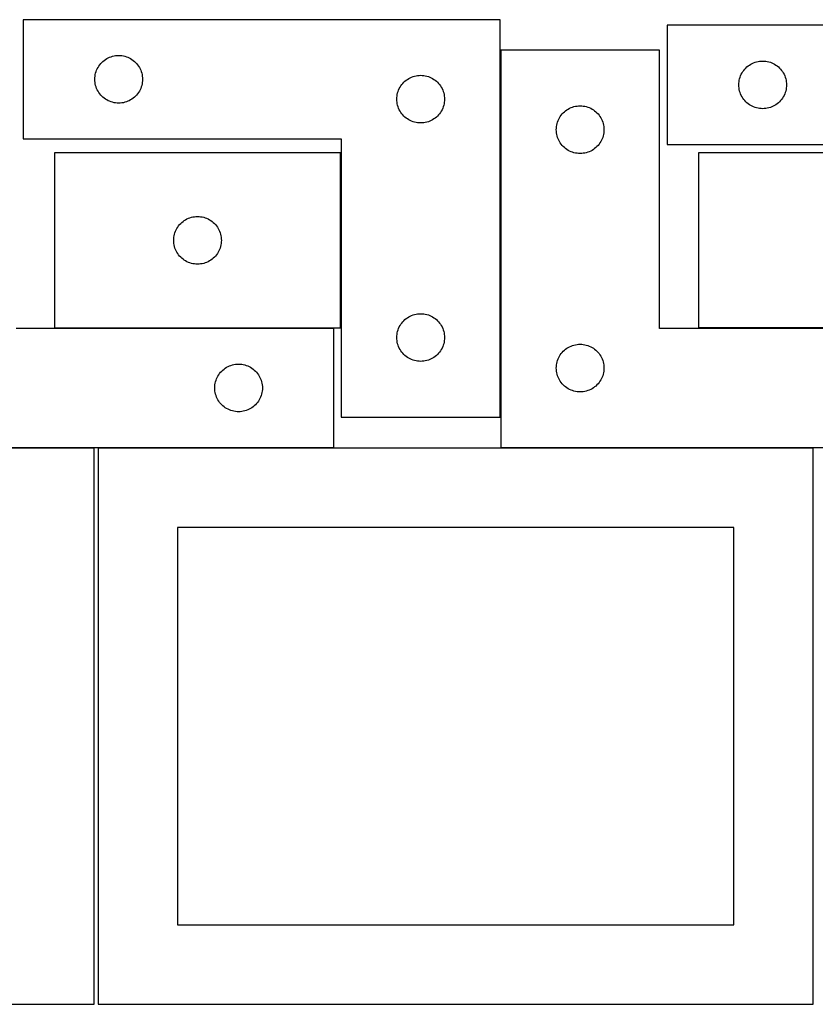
# Model space of a CAD drawing. Header units: millimetres. Extents: x 7 to 1243, y 7 to 2493.
# Tile 11 of 22: x 248 to 549, y 2122 to 2493. Entities that reach past the tile are written whole.
import ezdxf

# ---------------------------------------------------------------- set-up
doc = ezdxf.new("R2010")
doc.units = ezdxf.units.MM
doc.layers.add('COMMON', color=5, linetype='CONTINUOUS', true_color=0x0000ff)
doc.layers.add('CUT', color=7, linetype='CONTINUOUS', true_color=0x000000)

msp = doc.modelspace()

# ---------------------------------------------------------------- linework, layer by layer
at = {"layer": 'COMMON'}
for p, q in [((429.925632, 2343.458563), (429.925632, 2481.930532)), ((276.520933, 2331.830532), (187.084775, 2331.830532)), ((367.084775, 2331.830532), (278.041929, 2331.830532)), ((548.041929, 2331.830532), (430.025632, 2331.830532))]:
    msp.add_line(p, q, dxfattribs=at)
at = {"layer": 'CUT'}
for p, q in [((429.825631, 2493.458563), (249.825631, 2493.458563)), ((249.825631, 2493.458563), (249.825631, 2448.458563)), ((429.825631, 2343.458563), (429.825631, 2493.458563)), ((672.935891, 2491.349188), (492.935891, 2491.349188)), ((492.935891, 2491.349188), (492.935891, 2446.349188)), ((282.38148, 2479.273479), (282.932676, 2479.480934)), ((282.932676, 2479.480934), (283.49626, 2479.651896)), ((283.49626, 2479.651896), (284.069818, 2479.785631)), ((284.069818, 2479.785631), (284.650896, 2479.881567)), ((284.650896, 2479.881567), (285.237003, 2479.939293)), ((285.237003, 2479.939293), (285.825631, 2479.958563)), ((285.825631, 2479.958563), (286.414259, 2479.939293)), ((286.414259, 2479.939293), (287.000367, 2479.881567)), ((287.000367, 2479.881567), (287.581444, 2479.785631)), ((287.581444, 2479.785631), (288.155003, 2479.651896)), ((288.155003, 2479.651896), (288.718586, 2479.480934)), ((288.718586, 2479.480934), (289.269782, 2479.273479)), ((490.025632, 2481.930532), (430.025632, 2481.930532)), ((430.025632, 2481.930532), (430.025632, 2331.930532)), ((490.025632, 2376.930532), (490.025632, 2481.930532)), ((278.031403, 2475.458563), (278.342405, 2475.958695)), ((278.342405, 2475.958695), (278.685451, 2476.437416)), ((278.685451, 2476.437416), (279.059073, 2476.892675)), ((279.059073, 2476.892675), (279.46167, 2477.322524)), ((279.46167, 2477.322524), (279.891519, 2477.725121)), ((279.891519, 2477.725121), (280.346778, 2478.098743)), ((280.346778, 2478.098743), (280.825499, 2478.44179)), ((280.825499, 2478.44179), (281.325631, 2478.752792)), ((281.325631, 2478.752792), (281.845033, 2479.030418)), ((281.845033, 2479.030418), (282.38148, 2479.273479)), ((289.269782, 2479.273479), (289.806229, 2479.030418)), ((289.806229, 2479.030418), (290.325631, 2478.752792)), ((290.325631, 2478.752792), (290.825763, 2478.44179)), ((290.825763, 2478.44179), (291.304484, 2478.098743)), ((291.304484, 2478.098743), (291.759744, 2477.725121)), ((291.759744, 2477.725121), (292.189592, 2477.322524)), ((292.189592, 2477.322524), (292.59219, 2476.892675)), ((292.59219, 2476.892675), (292.965811, 2476.437416)), ((292.965811, 2476.437416), (293.308858, 2475.958695)), ((293.308858, 2475.958695), (293.61986, 2475.458563)), ((523.001779, 2475.615746), (523.457038, 2475.989368)), ((523.457038, 2475.989368), (523.935759, 2476.332415)), ((523.935759, 2476.332415), (524.435891, 2476.643417)), ((524.435891, 2476.643417), (524.955293, 2476.921043)), ((524.955293, 2476.921043), (525.49174, 2477.164104)), ((525.49174, 2477.164104), (526.042936, 2477.371559)), ((526.042936, 2477.371559), (526.60652, 2477.542521)), ((526.60652, 2477.542521), (527.180078, 2477.676256)), ((527.180078, 2477.676256), (527.761156, 2477.772192)), ((527.761156, 2477.772192), (528.347263, 2477.829918)), ((528.347263, 2477.829918), (528.935891, 2477.849188)), ((528.935891, 2477.849188), (529.524519, 2477.829918)), ((529.524519, 2477.829918), (530.110627, 2477.772192)), ((530.110627, 2477.772192), (530.691704, 2477.676256)), ((530.691704, 2477.676256), (531.265263, 2477.542521)), ((531.265263, 2477.542521), (531.828846, 2477.371559)), ((531.828846, 2477.371559), (532.380042, 2477.164104)), ((532.380042, 2477.164104), (532.916489, 2476.921043)), ((532.916489, 2476.921043), (533.435891, 2476.643417)), ((533.435891, 2476.643417), (533.936023, 2476.332415)), ((533.936023, 2476.332415), (534.414744, 2475.989368)), ((534.414744, 2475.989368), (534.870004, 2475.615746)), ((276.844901, 2471.547191), (276.902627, 2472.133299)), ((276.902627, 2472.133299), (276.998564, 2472.714376)), ((276.998564, 2472.714376), (277.132299, 2473.287935)), ((277.132299, 2473.287935), (277.30326, 2473.851518)), ((277.30326, 2473.851518), (277.510715, 2474.402714)), ((277.510715, 2474.402714), (277.753777, 2474.939161)), ((277.753777, 2474.939161), (278.031403, 2475.458563)), ((293.61986, 2475.458563), (293.897486, 2474.939161)), ((293.897486, 2474.939161), (294.140547, 2474.402714)), ((294.140547, 2474.402714), (294.348002, 2473.851518)), ((294.348002, 2473.851518), (294.518964, 2473.287935)), ((294.518964, 2473.287935), (294.652699, 2472.714376)), ((294.652699, 2472.714376), (294.748635, 2472.133299)), ((294.748635, 2472.133299), (294.806362, 2471.547191)), ((396.932676, 2471.980934), (397.49626, 2472.151896)), ((397.49626, 2472.151896), (398.069818, 2472.285631)), ((398.069818, 2472.285631), (398.650896, 2472.381567)), ((398.650896, 2472.381567), (399.237003, 2472.439293)), ((399.237003, 2472.439293), (399.825631, 2472.458563)), ((399.825631, 2472.458563), (400.414259, 2472.439293)), ((400.414259, 2472.439293), (401.000367, 2472.381567)), ((401.000367, 2472.381567), (401.581444, 2472.285631)), ((401.581444, 2472.285631), (402.155003, 2472.151896)), ((402.155003, 2472.151896), (402.718586, 2471.980934)), ((520.41352, 2471.742143), (520.620975, 2472.293339)), ((520.620975, 2472.293339), (520.864037, 2472.829786)), ((520.864037, 2472.829786), (521.141663, 2473.349188)), ((521.141663, 2473.349188), (521.452665, 2473.84932)), ((521.452665, 2473.84932), (521.795711, 2474.328041)), ((521.795711, 2474.328041), (522.169333, 2474.7833)), ((522.169333, 2474.7833), (522.57193, 2475.213149)), ((522.57193, 2475.213149), (523.001779, 2475.615746)), ((534.870004, 2475.615746), (535.299852, 2475.213149)), ((535.299852, 2475.213149), (535.70245, 2474.7833)), ((535.70245, 2474.7833), (536.076071, 2474.328041)), ((536.076071, 2474.328041), (536.419118, 2473.84932)), ((536.419118, 2473.84932), (536.73012, 2473.349188)), ((536.73012, 2473.349188), (537.007746, 2472.829786)), ((537.007746, 2472.829786), (537.250807, 2472.293339)), ((537.250807, 2472.293339), (537.458262, 2471.742143)), ((276.825631, 2470.958563), (276.844901, 2471.547191)), ((276.844901, 2470.369935), (276.825631, 2470.958563)), ((276.902627, 2469.783827), (276.844901, 2470.369935)), ((276.998564, 2469.20275), (276.902627, 2469.783827)), ((277.132299, 2468.629192), (276.998564, 2469.20275)), ((277.30326, 2468.065608), (277.132299, 2468.629192)), ((294.518964, 2468.629192), (294.348002, 2468.065608)), ((294.652699, 2469.20275), (294.518964, 2468.629192)), ((294.748635, 2469.783827), (294.652699, 2469.20275)), ((294.806362, 2470.369935), (294.748635, 2469.783827)), ((294.806362, 2471.547191), (294.825631, 2470.958563)), ((294.825631, 2470.958563), (294.806362, 2470.369935)), ((392.031403, 2467.958563), (392.342405, 2468.458695)), ((392.342405, 2468.458695), (392.685451, 2468.937416)), ((392.685451, 2468.937416), (393.059073, 2469.392675)), ((393.059073, 2469.392675), (393.46167, 2469.822524)), ((393.46167, 2469.822524), (393.891519, 2470.225121)), ((393.891519, 2470.225121), (394.346778, 2470.598743)), ((394.346778, 2470.598743), (394.825499, 2470.94179)), ((394.825499, 2470.94179), (395.325631, 2471.252792)), ((395.325631, 2471.252792), (395.845033, 2471.530418)), ((395.845033, 2471.530418), (396.38148, 2471.773479)), ((396.38148, 2471.773479), (396.932676, 2471.980934)), ((402.718586, 2471.980934), (403.269782, 2471.773479)), ((403.269782, 2471.773479), (403.806229, 2471.530418)), ((403.806229, 2471.530418), (404.325631, 2471.252792)), ((404.325631, 2471.252792), (404.825763, 2470.94179)), ((404.825763, 2470.94179), (405.304484, 2470.598743)), ((405.304484, 2470.598743), (405.759744, 2470.225121)), ((405.759744, 2470.225121), (406.189592, 2469.822524)), ((406.189592, 2469.822524), (406.59219, 2469.392675)), ((406.59219, 2469.392675), (406.965811, 2468.937416)), ((406.965811, 2468.937416), (407.308858, 2468.458695)), ((407.308858, 2468.458695), (407.61986, 2467.958563)), ((519.935891, 2468.849188), (519.955161, 2469.437816)), ((519.955161, 2468.26056), (519.935891, 2468.849188)), ((519.955161, 2469.437816), (520.012888, 2470.023924)), ((520.012888, 2470.023924), (520.108824, 2470.605001)), ((520.108824, 2470.605001), (520.242559, 2471.17856)), ((520.242559, 2471.17856), (520.41352, 2471.742143)), ((537.458262, 2471.742143), (537.629224, 2471.17856)), ((537.629224, 2471.17856), (537.762959, 2470.605001)), ((537.762959, 2470.605001), (537.858895, 2470.023924)), ((537.858895, 2470.023924), (537.916622, 2469.437816)), ((537.916622, 2469.437816), (537.935891, 2468.849188)), ((537.935891, 2468.849188), (537.916622, 2468.26056)), ((277.510715, 2467.514412), (277.30326, 2468.065608)), ((277.753777, 2466.977965), (277.510715, 2467.514412)), ((278.031403, 2466.458563), (277.753777, 2466.977965)), ((278.342405, 2465.958431), (278.031403, 2466.458563)), ((278.685451, 2465.47971), (278.342405, 2465.958431)), ((279.059073, 2465.024451), (278.685451, 2465.47971)), ((279.46167, 2464.594602), (279.059073, 2465.024451)), ((279.891519, 2464.192005), (279.46167, 2464.594602)), ((292.189592, 2464.594602), (291.759744, 2464.192005)), ((292.59219, 2465.024451), (292.189592, 2464.594602)), ((292.965811, 2465.47971), (292.59219, 2465.024451)), ((293.308858, 2465.958431), (292.965811, 2465.47971)), ((293.61986, 2466.458563), (293.308858, 2465.958431)), ((293.897486, 2466.977965), (293.61986, 2466.458563)), ((294.140547, 2467.514412), (293.897486, 2466.977965)), ((294.348002, 2468.065608), (294.140547, 2467.514412)), ((390.844901, 2464.047191), (390.902627, 2464.633299)), ((390.902627, 2464.633299), (390.998564, 2465.214376)), ((390.998564, 2465.214376), (391.132299, 2465.787935)), ((391.132299, 2465.787935), (391.30326, 2466.351518)), ((391.30326, 2466.351518), (391.510715, 2466.902714)), ((391.510715, 2466.902714), (391.753777, 2467.439161)), ((391.753777, 2467.439161), (392.031403, 2467.958563)), ((407.61986, 2467.958563), (407.897486, 2467.439161)), ((407.897486, 2467.439161), (408.140547, 2466.902714)), ((408.140547, 2466.902714), (408.348002, 2466.351518)), ((408.348002, 2466.351518), (408.518964, 2465.787935)), ((408.518964, 2465.787935), (408.652699, 2465.214376)), ((408.652699, 2465.214376), (408.748635, 2464.633299)), ((408.748635, 2464.633299), (408.806362, 2464.047191)), ((520.012888, 2467.674452), (519.955161, 2468.26056)), ((520.108824, 2467.093375), (520.012888, 2467.674452)), ((520.242559, 2466.519817), (520.108824, 2467.093375)), ((520.41352, 2465.956233), (520.242559, 2466.519817)), ((520.620975, 2465.405037), (520.41352, 2465.956233)), ((520.864037, 2464.86859), (520.620975, 2465.405037)), ((521.141663, 2464.349188), (520.864037, 2464.86859)), ((537.007746, 2464.86859), (536.73012, 2464.349188)), ((537.250807, 2465.405037), (537.007746, 2464.86859)), ((537.458262, 2465.956233), (537.250807, 2465.405037)), ((537.629224, 2466.519817), (537.458262, 2465.956233)), ((537.762959, 2467.093375), (537.629224, 2466.519817)), ((537.858895, 2467.674452), (537.762959, 2467.093375)), ((537.916622, 2468.26056), (537.858895, 2467.674452)), ((280.346778, 2463.818383), (279.891519, 2464.192005)), ((280.825499, 2463.475337), (280.346778, 2463.818383)), ((281.325631, 2463.164334), (280.825499, 2463.475337)), ((281.845033, 2462.886708), (281.325631, 2463.164334)), ((282.38148, 2462.643647), (281.845033, 2462.886708)), ((282.932676, 2462.436192), (282.38148, 2462.643647)), ((283.49626, 2462.265231), (282.932676, 2462.436192)), ((284.069818, 2462.131496), (283.49626, 2462.265231)), ((284.650896, 2462.035559), (284.069818, 2462.131496)), ((285.237003, 2461.977833), (284.650896, 2462.035559)), ((285.825631, 2461.958563), (285.237003, 2461.977833)), ((286.414259, 2461.977833), (285.825631, 2461.958563)), ((287.000367, 2462.035559), (286.414259, 2461.977833)), ((287.581444, 2462.131496), (287.000367, 2462.035559)), ((288.155003, 2462.265231), (287.581444, 2462.131496)), ((288.718586, 2462.436192), (288.155003, 2462.265231)), ((289.269782, 2462.643647), (288.718586, 2462.436192)), ((289.806229, 2462.886708), (289.269782, 2462.643647)), ((290.325631, 2463.164334), (289.806229, 2462.886708)), ((290.825763, 2463.475337), (290.325631, 2463.164334)), ((291.304484, 2463.818383), (290.825763, 2463.475337)), ((291.759744, 2464.192005), (291.304484, 2463.818383)), ((390.825631, 2463.458563), (390.844901, 2464.047191)), ((390.844901, 2462.869935), (390.825631, 2463.458563)), ((390.902627, 2462.283827), (390.844901, 2462.869935)), ((390.998564, 2461.70275), (390.902627, 2462.283827)), ((391.132299, 2461.129192), (390.998564, 2461.70275)), ((391.30326, 2460.565608), (391.132299, 2461.129192)), ((408.518964, 2461.129192), (408.348002, 2460.565608)), ((408.652699, 2461.70275), (408.518964, 2461.129192)), ((408.748635, 2462.283827), (408.652699, 2461.70275)), ((408.806362, 2462.869935), (408.748635, 2462.283827)), ((408.806362, 2464.047191), (408.825631, 2463.458563)), ((408.825631, 2463.458563), (408.806362, 2462.869935)), ((458.269819, 2460.7576), (458.850897, 2460.853536)), ((458.850897, 2460.853536), (459.437004, 2460.911263)), ((459.437004, 2460.911263), (460.025632, 2460.930532)), ((460.025632, 2460.930532), (460.61426, 2460.911263)), ((460.61426, 2460.911263), (461.200368, 2460.853536)), ((461.200368, 2460.853536), (461.781445, 2460.7576)), ((521.452665, 2463.849056), (521.141663, 2464.349188)), ((521.795711, 2463.370335), (521.452665, 2463.849056)), ((522.169333, 2462.915076), (521.795711, 2463.370335)), ((522.57193, 2462.485227), (522.169333, 2462.915076)), ((523.001779, 2462.08263), (522.57193, 2462.485227)), ((523.457038, 2461.709008), (523.001779, 2462.08263)), ((523.935759, 2461.365962), (523.457038, 2461.709008)), ((524.435891, 2461.054959), (523.935759, 2461.365962)), ((524.955293, 2460.777333), (524.435891, 2461.054959)), ((533.435891, 2461.054959), (532.916489, 2460.777333)), ((533.936023, 2461.365962), (533.435891, 2461.054959)), ((534.414744, 2461.709008), (533.936023, 2461.365962)), ((534.870004, 2462.08263), (534.414744, 2461.709008)), ((535.299852, 2462.485227), (534.870004, 2462.08263)), ((535.70245, 2462.915076), (535.299852, 2462.485227)), ((536.076071, 2463.370335), (535.70245, 2462.915076)), ((536.419118, 2463.849056), (536.076071, 2463.370335)), ((536.73012, 2464.349188), (536.419118, 2463.849056)), ((391.510715, 2460.014412), (391.30326, 2460.565608)), ((391.753777, 2459.477965), (391.510715, 2460.014412)), ((392.031403, 2458.958563), (391.753777, 2459.477965)), ((392.342405, 2458.458431), (392.031403, 2458.958563)), ((392.685451, 2457.97971), (392.342405, 2458.458431)), ((393.059073, 2457.524451), (392.685451, 2457.97971)), ((393.46167, 2457.094602), (393.059073, 2457.524451)), ((406.59219, 2457.524451), (406.189592, 2457.094602)), ((406.965811, 2457.97971), (406.59219, 2457.524451)), ((407.308858, 2458.458431), (406.965811, 2457.97971)), ((407.61986, 2458.958563), (407.308858, 2458.458431)), ((407.897486, 2459.477965), (407.61986, 2458.958563)), ((408.140547, 2460.014412), (407.897486, 2459.477965)), ((408.348002, 2460.565608), (408.140547, 2460.014412)), ((452.542406, 2456.930664), (452.885452, 2457.409385)), ((452.885452, 2457.409385), (453.259074, 2457.864645)), ((453.259074, 2457.864645), (453.661671, 2458.294493)), ((453.661671, 2458.294493), (454.09152, 2458.697091)), ((454.09152, 2458.697091), (454.546779, 2459.070712)), ((454.546779, 2459.070712), (455.0255, 2459.413759)), ((455.0255, 2459.413759), (455.525632, 2459.724761)), ((455.525632, 2459.724761), (456.045034, 2460.002387)), ((456.045034, 2460.002387), (456.581481, 2460.245448)), ((456.581481, 2460.245448), (457.132677, 2460.452904)), ((457.132677, 2460.452904), (457.696261, 2460.623865)), ((457.696261, 2460.623865), (458.269819, 2460.7576)), ((461.781445, 2460.7576), (462.355004, 2460.623865)), ((462.355004, 2460.623865), (462.918587, 2460.452904)), ((462.918587, 2460.452904), (463.469783, 2460.245448)), ((463.469783, 2460.245448), (464.00623, 2460.002387)), ((464.00623, 2460.002387), (464.525632, 2459.724761)), ((464.525632, 2459.724761), (465.025764, 2459.413759)), ((465.025764, 2459.413759), (465.504485, 2459.070712)), ((465.504485, 2459.070712), (465.959745, 2458.697091)), ((465.959745, 2458.697091), (466.389593, 2458.294493)), ((466.389593, 2458.294493), (466.792191, 2457.864645)), ((466.792191, 2457.864645), (467.165812, 2457.409385)), ((467.165812, 2457.409385), (467.508859, 2456.930664)), ((525.49174, 2460.534272), (524.955293, 2460.777333)), ((526.042936, 2460.326817), (525.49174, 2460.534272)), ((526.60652, 2460.155856), (526.042936, 2460.326817)), ((527.180078, 2460.022121), (526.60652, 2460.155856)), ((527.761156, 2459.926184), (527.180078, 2460.022121)), ((528.347263, 2459.868458), (527.761156, 2459.926184)), ((528.935891, 2459.849188), (528.347263, 2459.868458)), ((529.524519, 2459.868458), (528.935891, 2459.849188)), ((530.110627, 2459.926184), (529.524519, 2459.868458)), ((530.691704, 2460.022121), (530.110627, 2459.926184)), ((531.265263, 2460.155856), (530.691704, 2460.022121)), ((531.828846, 2460.326817), (531.265263, 2460.155856)), ((532.380042, 2460.534272), (531.828846, 2460.326817)), ((532.916489, 2460.777333), (532.380042, 2460.534272)), ((393.891519, 2456.692005), (393.46167, 2457.094602)), ((394.346778, 2456.318383), (393.891519, 2456.692005)), ((394.825499, 2455.975337), (394.346778, 2456.318383)), ((395.325631, 2455.664334), (394.825499, 2455.975337)), ((395.845033, 2455.386708), (395.325631, 2455.664334)), ((396.38148, 2455.143647), (395.845033, 2455.386708)), ((396.932676, 2454.936192), (396.38148, 2455.143647)), ((397.49626, 2454.765231), (396.932676, 2454.936192)), ((398.069818, 2454.631496), (397.49626, 2454.765231)), ((398.650896, 2454.535559), (398.069818, 2454.631496)), ((399.237003, 2454.477833), (398.650896, 2454.535559)), ((399.825631, 2454.458563), (399.237003, 2454.477833)), ((400.414259, 2454.477833), (399.825631, 2454.458563)), ((401.000367, 2454.535559), (400.414259, 2454.477833)), ((401.581444, 2454.631496), (401.000367, 2454.535559)), ((402.155003, 2454.765231), (401.581444, 2454.631496)), ((402.718586, 2454.936192), (402.155003, 2454.765231)), ((403.269782, 2455.143647), (402.718586, 2454.936192)), ((403.806229, 2455.386708), (403.269782, 2455.143647)), ((404.325631, 2455.664334), (403.806229, 2455.386708)), ((404.825763, 2455.975337), (404.325631, 2455.664334)), ((405.304484, 2456.318383), (404.825763, 2455.975337)), ((405.759744, 2456.692005), (405.304484, 2456.318383)), ((406.189592, 2457.094602), (405.759744, 2456.692005)), ((451.102628, 2453.105268), (451.198565, 2453.686345)), ((451.198565, 2453.686345), (451.3323, 2454.259904)), ((451.3323, 2454.259904), (451.503261, 2454.823488)), ((451.503261, 2454.823488), (451.710716, 2455.374683)), ((451.710716, 2455.374683), (451.953778, 2455.911131)), ((451.953778, 2455.911131), (452.231404, 2456.430532)), ((452.231404, 2456.430532), (452.542406, 2456.930664)), ((467.508859, 2456.930664), (467.819861, 2456.430532)), ((467.819861, 2456.430532), (468.097487, 2455.911131)), ((468.097487, 2455.911131), (468.340548, 2455.374683)), ((468.340548, 2455.374683), (468.548003, 2454.823488)), ((468.548003, 2454.823488), (468.718965, 2454.259904)), ((468.718965, 2454.259904), (468.8527, 2453.686345)), ((468.8527, 2453.686345), (468.948636, 2453.105268)), ((451.025632, 2451.930532), (451.044902, 2452.519161)), ((451.044902, 2451.341904), (451.025632, 2451.930532)), ((451.044902, 2452.519161), (451.102628, 2453.105268)), ((451.102628, 2450.755797), (451.044902, 2451.341904)), ((451.198565, 2450.174719), (451.102628, 2450.755797)), ((451.3323, 2449.601161), (451.198565, 2450.174719)), ((468.8527, 2450.174719), (468.718965, 2449.601161)), ((468.948636, 2450.755797), (468.8527, 2450.174719)), ((468.948636, 2453.105268), (469.006363, 2452.519161)), ((469.006363, 2451.341904), (468.948636, 2450.755797)), ((469.006363, 2452.519161), (469.025632, 2451.930532)), ((469.025632, 2451.930532), (469.006363, 2451.341904)), ((249.825631, 2448.458563), (369.825631, 2448.458563)), ((369.825631, 2448.458563), (369.825631, 2343.458563)), ((451.503261, 2449.037577), (451.3323, 2449.601161)), ((451.710716, 2448.486381), (451.503261, 2449.037577)), ((451.953778, 2447.949934), (451.710716, 2448.486381)), ((452.231404, 2447.430532), (451.953778, 2447.949934)), ((452.542406, 2446.9304), (452.231404, 2447.430532)), ((452.885452, 2446.451679), (452.542406, 2446.9304)), ((453.259074, 2445.99642), (452.885452, 2446.451679)), ((453.661671, 2445.566571), (453.259074, 2445.99642)), ((466.792191, 2445.99642), (466.389593, 2445.566571)), ((467.165812, 2446.451679), (466.792191, 2445.99642)), ((467.508859, 2446.9304), (467.165812, 2446.451679)), ((467.819861, 2447.430532), (467.508859, 2446.9304)), ((468.097487, 2447.949934), (467.819861, 2447.430532)), ((468.340548, 2448.486381), (468.097487, 2447.949934)), ((468.548003, 2449.037577), (468.340548, 2448.486381)), ((468.718965, 2449.601161), (468.548003, 2449.037577)), ((492.935891, 2446.349188), (612.935891, 2446.349188)), ((369.590694, 2443.156317), (261.590694, 2443.156317)), ((261.590694, 2443.156317), (261.590694, 2377.156317)), ((369.590694, 2377.156317), (369.590694, 2443.156317)), ((454.09152, 2445.163974), (453.661671, 2445.566571)), ((454.546779, 2444.790352), (454.09152, 2445.163974)), ((455.0255, 2444.447306), (454.546779, 2444.790352)), ((455.525632, 2444.136304), (455.0255, 2444.447306)), ((456.045034, 2443.858678), (455.525632, 2444.136304)), ((456.581481, 2443.615617), (456.045034, 2443.858678)), ((457.132677, 2443.408161), (456.581481, 2443.615617)), ((457.696261, 2443.2372), (457.132677, 2443.408161)), ((458.269819, 2443.103465), (457.696261, 2443.2372)), ((458.850897, 2443.007529), (458.269819, 2443.103465)), ((459.437004, 2442.949802), (458.850897, 2443.007529)), ((460.025632, 2442.930532), (459.437004, 2442.949802)), ((460.61426, 2442.949802), (460.025632, 2442.930532)), ((461.200368, 2443.007529), (460.61426, 2442.949802)), ((461.781445, 2443.103465), (461.200368, 2443.007529)), ((462.355004, 2443.2372), (461.781445, 2443.103465)), ((462.918587, 2443.408161), (462.355004, 2443.2372)), ((463.469783, 2443.615617), (462.918587, 2443.408161)), ((464.00623, 2443.858678), (463.469783, 2443.615617)), ((464.525632, 2444.136304), (464.00623, 2443.858678)), ((465.025764, 2444.447306), (464.525632, 2444.136304)), ((465.504485, 2444.790352), (465.025764, 2444.447306)), ((465.959745, 2445.163974), (465.504485, 2444.790352)), ((466.389593, 2445.566571), (465.959745, 2445.163974)), ((612.681516, 2443.24689), (504.681516, 2443.24689)), ((504.681516, 2443.24689), (504.681516, 2377.24689)), ((308.824135, 2416.090429), (309.226733, 2416.520278)), ((309.226733, 2416.520278), (309.656581, 2416.922875)), ((309.656581, 2416.922875), (310.111841, 2417.296497)), ((310.111841, 2417.296497), (310.590562, 2417.639543)), ((310.590562, 2417.639543), (311.090694, 2417.950545)), ((311.090694, 2417.950545), (311.610095, 2418.228171)), ((311.610095, 2418.228171), (312.146543, 2418.471232)), ((312.146543, 2418.471232), (312.697738, 2418.678688)), ((312.697738, 2418.678688), (313.261322, 2418.849649)), ((313.261322, 2418.849649), (313.834881, 2418.983384)), ((313.834881, 2418.983384), (314.415958, 2419.07932)), ((314.415958, 2419.07932), (315.002065, 2419.137047)), ((315.002065, 2419.137047), (315.590694, 2419.156317)), ((315.590694, 2419.156317), (316.179322, 2419.137047)), ((316.179322, 2419.137047), (316.765429, 2419.07932)), ((316.765429, 2419.07932), (317.346507, 2418.983384)), ((317.346507, 2418.983384), (317.920065, 2418.849649)), ((317.920065, 2418.849649), (318.483649, 2418.678688)), ((318.483649, 2418.678688), (319.034845, 2418.471232)), ((319.034845, 2418.471232), (319.571292, 2418.228171)), ((319.571292, 2418.228171), (320.090694, 2417.950545)), ((320.090694, 2417.950545), (320.590826, 2417.639543)), ((320.590826, 2417.639543), (321.069546, 2417.296497)), ((321.069546, 2417.296497), (321.524806, 2416.922875)), ((321.524806, 2416.922875), (321.954655, 2416.520278)), ((321.954655, 2416.520278), (322.357252, 2416.090429)), ((306.897361, 2412.485688), (307.068322, 2413.049272)), ((307.068322, 2413.049272), (307.275778, 2413.600467)), ((307.275778, 2413.600467), (307.518839, 2414.136915)), ((307.518839, 2414.136915), (307.796465, 2414.656317)), ((307.796465, 2414.656317), (308.107467, 2415.156449)), ((308.107467, 2415.156449), (308.450514, 2415.635169)), ((308.450514, 2415.635169), (308.824135, 2416.090429)), ((322.357252, 2416.090429), (322.730874, 2415.635169)), ((322.730874, 2415.635169), (323.07392, 2415.156449)), ((323.07392, 2415.156449), (323.384922, 2414.656317)), ((323.384922, 2414.656317), (323.662548, 2414.136915)), ((323.662548, 2414.136915), (323.905609, 2413.600467)), ((323.905609, 2413.600467), (324.113065, 2413.049272)), ((324.113065, 2413.049272), (324.284026, 2412.485688)), ((306.590694, 2410.156317), (306.609963, 2410.744945)), ((306.609963, 2409.567688), (306.590694, 2410.156317)), ((306.609963, 2410.744945), (306.66769, 2411.331052)), ((306.66769, 2408.981581), (306.609963, 2409.567688)), ((306.66769, 2411.331052), (306.763626, 2411.912129)), ((306.763626, 2408.400504), (306.66769, 2408.981581)), ((306.763626, 2411.912129), (306.897361, 2412.485688)), ((324.284026, 2412.485688), (324.417761, 2411.912129)), ((324.417761, 2411.912129), (324.513697, 2411.331052)), ((324.513697, 2408.981581), (324.417761, 2408.400504)), ((324.513697, 2411.331052), (324.571424, 2410.744945)), ((324.571424, 2409.567688), (324.513697, 2408.981581)), ((324.571424, 2410.744945), (324.590694, 2410.156317)), ((324.590694, 2410.156317), (324.571424, 2409.567688)), ((306.897361, 2407.826945), (306.763626, 2408.400504)), ((307.068322, 2407.263361), (306.897361, 2407.826945)), ((307.275778, 2406.712166), (307.068322, 2407.263361)), ((307.518839, 2406.175718), (307.275778, 2406.712166)), ((307.796465, 2405.656317), (307.518839, 2406.175718)), ((308.107467, 2405.156184), (307.796465, 2405.656317)), ((308.450514, 2404.677464), (308.107467, 2405.156184)), ((323.07392, 2405.156184), (322.730874, 2404.677464)), ((323.384922, 2405.656317), (323.07392, 2405.156184)), ((323.662548, 2406.175718), (323.384922, 2405.656317)), ((323.905609, 2406.712166), (323.662548, 2406.175718)), ((324.113065, 2407.263361), (323.905609, 2406.712166)), ((324.284026, 2407.826945), (324.113065, 2407.263361)), ((324.417761, 2408.400504), (324.284026, 2407.826945)), ((308.824135, 2404.222204), (308.450514, 2404.677464)), ((309.226733, 2403.792356), (308.824135, 2404.222204)), ((309.656581, 2403.389758), (309.226733, 2403.792356)), ((310.111841, 2403.016137), (309.656581, 2403.389758)), ((310.590562, 2402.67309), (310.111841, 2403.016137)), ((311.090694, 2402.362088), (310.590562, 2402.67309)), ((311.610095, 2402.084462), (311.090694, 2402.362088)), ((312.146543, 2401.841401), (311.610095, 2402.084462)), ((312.697738, 2401.633945), (312.146543, 2401.841401)), ((313.261322, 2401.462984), (312.697738, 2401.633945)), ((313.834881, 2401.329249), (313.261322, 2401.462984)), ((317.920065, 2401.462984), (317.346507, 2401.329249)), ((318.483649, 2401.633945), (317.920065, 2401.462984)), ((319.034845, 2401.841401), (318.483649, 2401.633945)), ((319.571292, 2402.084462), (319.034845, 2401.841401)), ((320.090694, 2402.362088), (319.571292, 2402.084462)), ((320.590826, 2402.67309), (320.090694, 2402.362088)), ((321.069546, 2403.016137), (320.590826, 2402.67309)), ((321.524806, 2403.389758), (321.069546, 2403.016137)), ((321.954655, 2403.792356), (321.524806, 2403.389758)), ((322.357252, 2404.222204), (321.954655, 2403.792356)), ((322.730874, 2404.677464), (322.357252, 2404.222204)), ((314.415958, 2401.233313), (313.834881, 2401.329249)), ((315.002065, 2401.175586), (314.415958, 2401.233313)), ((315.590694, 2401.156317), (315.002065, 2401.175586)), ((316.179322, 2401.175586), (315.590694, 2401.156317)), ((316.765429, 2401.233313), (316.179322, 2401.175586)), ((317.346507, 2401.329249), (316.765429, 2401.233313)), ((392.685451, 2378.937416), (393.059073, 2379.392675)), ((393.059073, 2379.392675), (393.46167, 2379.822524)), ((393.46167, 2379.822524), (393.891519, 2380.225121)), ((393.891519, 2380.225121), (394.346778, 2380.598743)), ((394.346778, 2380.598743), (394.825499, 2380.94179)), ((394.825499, 2380.94179), (395.325631, 2381.252792)), ((395.325631, 2381.252792), (395.845033, 2381.530418)), ((395.845033, 2381.530418), (396.38148, 2381.773479)), ((396.38148, 2381.773479), (396.932676, 2381.980934)), ((396.932676, 2381.980934), (397.49626, 2382.151896)), ((397.49626, 2382.151896), (398.069818, 2382.285631)), ((398.069818, 2382.285631), (398.650896, 2382.381567)), ((398.650896, 2382.381567), (399.237003, 2382.439293)), ((399.237003, 2382.439293), (399.825631, 2382.458563)), ((399.825631, 2382.458563), (400.414259, 2382.439293)), ((400.414259, 2382.439293), (401.000367, 2382.381567)), ((401.000367, 2382.381567), (401.581444, 2382.285631)), ((401.581444, 2382.285631), (402.155003, 2382.151896)), ((402.155003, 2382.151896), (402.718586, 2381.980934)), ((402.718586, 2381.980934), (403.269782, 2381.773479)), ((403.269782, 2381.773479), (403.806229, 2381.530418)), ((403.806229, 2381.530418), (404.325631, 2381.252792)), ((404.325631, 2381.252792), (404.825763, 2380.94179)), ((404.825763, 2380.94179), (405.304484, 2380.598743)), ((405.304484, 2380.598743), (405.759744, 2380.225121)), ((405.759744, 2380.225121), (406.189592, 2379.822524)), ((406.189592, 2379.822524), (406.59219, 2379.392675)), ((406.59219, 2379.392675), (406.965811, 2378.937416)), ((367.084775, 2376.930532), (247.084775, 2376.930532)), ((261.590694, 2377.156317), (369.590694, 2377.156317)), ((367.084775, 2331.930532), (367.084775, 2376.930532)), ((390.998564, 2375.214376), (391.132299, 2375.787935)), ((391.132299, 2375.787935), (391.30326, 2376.351518)), ((391.30326, 2376.351518), (391.510715, 2376.902714)), ((391.510715, 2376.902714), (391.753777, 2377.439161)), ((391.753777, 2377.439161), (392.031403, 2377.958563)), ((392.031403, 2377.958563), (392.342405, 2378.458695)), ((392.342405, 2378.458695), (392.685451, 2378.937416)), ((406.965811, 2378.937416), (407.308858, 2378.458695)), ((407.308858, 2378.458695), (407.61986, 2377.958563)), ((407.61986, 2377.958563), (407.897486, 2377.439161)), ((407.897486, 2377.439161), (408.140547, 2376.902714)), ((408.140547, 2376.902714), (408.348002, 2376.351518)), ((408.348002, 2376.351518), (408.518964, 2375.787935)), ((408.518964, 2375.787935), (408.652699, 2375.214376)), ((610.025632, 2376.930532), (490.025632, 2376.930532)), ((504.681516, 2377.24689), (612.681516, 2377.24689)), ((390.825631, 2373.458563), (390.844901, 2374.047191)), ((390.844901, 2372.869935), (390.825631, 2373.458563)), ((390.844901, 2374.047191), (390.902627, 2374.633299)), ((390.902627, 2372.283827), (390.844901, 2372.869935)), ((390.902627, 2374.633299), (390.998564, 2375.214376)), ((390.998564, 2371.70275), (390.902627, 2372.283827)), ((391.132299, 2371.129192), (390.998564, 2371.70275)), ((408.652699, 2371.70275), (408.518964, 2371.129192)), ((408.652699, 2375.214376), (408.748635, 2374.633299)), ((408.748635, 2372.283827), (408.652699, 2371.70275)), ((408.748635, 2374.633299), (408.806362, 2374.047191)), ((408.806362, 2372.869935), (408.748635, 2372.283827)), ((408.806362, 2374.047191), (408.825631, 2373.458563)), ((408.825631, 2373.458563), (408.806362, 2372.869935)), ((391.30326, 2370.565608), (391.132299, 2371.129192)), ((391.510715, 2370.014412), (391.30326, 2370.565608)), ((391.753777, 2369.477965), (391.510715, 2370.014412)), ((392.031403, 2368.958563), (391.753777, 2369.477965)), ((392.342405, 2368.458431), (392.031403, 2368.958563)), ((392.685451, 2367.97971), (392.342405, 2368.458431)), ((393.059073, 2367.524451), (392.685451, 2367.97971)), ((406.965811, 2367.97971), (406.59219, 2367.524451)), ((407.308858, 2368.458431), (406.965811, 2367.97971)), ((407.61986, 2368.958563), (407.308858, 2368.458431)), ((407.897486, 2369.477965), (407.61986, 2368.958563)), ((408.140547, 2370.014412), (407.897486, 2369.477965)), ((408.348002, 2370.565608), (408.140547, 2370.014412)), ((408.518964, 2371.129192), (408.348002, 2370.565608)), ((453.259074, 2367.864645), (453.661671, 2368.294493)), ((453.661671, 2368.294493), (454.09152, 2368.697091)), ((454.09152, 2368.697091), (454.546779, 2369.070712)), ((454.546779, 2369.070712), (455.0255, 2369.413759)), ((455.0255, 2369.413759), (455.525632, 2369.724761)), ((455.525632, 2369.724761), (456.045034, 2370.002387)), ((456.045034, 2370.002387), (456.581481, 2370.245448)), ((456.581481, 2370.245448), (457.132677, 2370.452904)), ((457.132677, 2370.452904), (457.696261, 2370.623865)), ((457.696261, 2370.623865), (458.269819, 2370.7576)), ((458.269819, 2370.7576), (458.850897, 2370.853536)), ((458.850897, 2370.853536), (459.437004, 2370.911263)), ((459.437004, 2370.911263), (460.025632, 2370.930532)), ((460.025632, 2370.930532), (460.61426, 2370.911263)), ((460.61426, 2370.911263), (461.200368, 2370.853536)), ((461.200368, 2370.853536), (461.781445, 2370.7576)), ((461.781445, 2370.7576), (462.355004, 2370.623865)), ((462.355004, 2370.623865), (462.918587, 2370.452904)), ((462.918587, 2370.452904), (463.469783, 2370.245448)), ((463.469783, 2370.245448), (464.00623, 2370.002387)), ((464.00623, 2370.002387), (464.525632, 2369.724761)), ((464.525632, 2369.724761), (465.025764, 2369.413759)), ((465.025764, 2369.413759), (465.504485, 2369.070712)), ((465.504485, 2369.070712), (465.959745, 2368.697091)), ((465.959745, 2368.697091), (466.389593, 2368.294493)), ((466.389593, 2368.294493), (466.792191, 2367.864645)), ((393.46167, 2367.094602), (393.059073, 2367.524451)), ((393.891519, 2366.692005), (393.46167, 2367.094602)), ((394.346778, 2366.318383), (393.891519, 2366.692005)), ((394.825499, 2365.975337), (394.346778, 2366.318383)), ((395.325631, 2365.664334), (394.825499, 2365.975337)), ((395.845033, 2365.386708), (395.325631, 2365.664334)), ((396.38148, 2365.143647), (395.845033, 2365.386708)), ((396.932676, 2364.936192), (396.38148, 2365.143647)), ((397.49626, 2364.765231), (396.932676, 2364.936192)), ((398.069818, 2364.631496), (397.49626, 2364.765231)), ((398.650896, 2364.535559), (398.069818, 2364.631496)), ((399.237003, 2364.477833), (398.650896, 2364.535559)), ((399.825631, 2364.458563), (399.237003, 2364.477833)), ((400.414259, 2364.477833), (399.825631, 2364.458563)), ((401.000367, 2364.535559), (400.414259, 2364.477833)), ((401.581444, 2364.631496), (401.000367, 2364.535559)), ((402.155003, 2364.765231), (401.581444, 2364.631496)), ((402.718586, 2364.936192), (402.155003, 2364.765231)), ((403.269782, 2365.143647), (402.718586, 2364.936192)), ((403.806229, 2365.386708), (403.269782, 2365.143647)), ((404.325631, 2365.664334), (403.806229, 2365.386708)), ((404.825763, 2365.975337), (404.325631, 2365.664334)), ((405.304484, 2366.318383), (404.825763, 2365.975337)), ((405.759744, 2366.692005), (405.304484, 2366.318383)), ((406.189592, 2367.094602), (405.759744, 2366.692005)), ((406.59219, 2367.524451), (406.189592, 2367.094602)), ((451.198565, 2363.686345), (451.3323, 2364.259904)), ((451.3323, 2364.259904), (451.503261, 2364.823488)), ((451.503261, 2364.823488), (451.710716, 2365.374683)), ((451.710716, 2365.374683), (451.953778, 2365.911131)), ((451.953778, 2365.911131), (452.231404, 2366.430532)), ((452.231404, 2366.430532), (452.542406, 2366.930664)), ((452.542406, 2366.930664), (452.885452, 2367.409385)), ((452.885452, 2367.409385), (453.259074, 2367.864645)), ((466.792191, 2367.864645), (467.165812, 2367.409385)), ((467.165812, 2367.409385), (467.508859, 2366.930664)), ((467.508859, 2366.930664), (467.819861, 2366.430532)), ((467.819861, 2366.430532), (468.097487, 2365.911131)), ((468.097487, 2365.911131), (468.340548, 2365.374683)), ((468.340548, 2365.374683), (468.548003, 2364.823488)), ((468.548003, 2364.823488), (468.718965, 2364.259904)), ((468.718965, 2364.259904), (468.8527, 2363.686345)), ((324.318217, 2360.364645), (324.720814, 2360.794493)), ((324.720814, 2360.794493), (325.150663, 2361.197091)), ((325.150663, 2361.197091), (325.605922, 2361.570712)), ((325.605922, 2361.570712), (326.084643, 2361.913759)), ((326.084643, 2361.913759), (326.584775, 2362.224761)), ((326.584775, 2362.224761), (327.104177, 2362.502387)), ((327.104177, 2362.502387), (327.640624, 2362.745448)), ((327.640624, 2362.745448), (328.19182, 2362.952904)), ((328.19182, 2362.952904), (328.755404, 2363.123865)), ((328.755404, 2363.123865), (329.328962, 2363.2576)), ((329.328962, 2363.2576), (329.91004, 2363.353536)), ((329.91004, 2363.353536), (330.496147, 2363.411263)), ((330.496147, 2363.411263), (331.084775, 2363.430532)), ((331.084775, 2363.430532), (331.673403, 2363.411263)), ((331.673403, 2363.411263), (332.259511, 2363.353536)), ((332.259511, 2363.353536), (332.840588, 2363.2576)), ((332.840588, 2363.2576), (333.414147, 2363.123865)), ((333.414147, 2363.123865), (333.97773, 2362.952904)), ((333.97773, 2362.952904), (334.528926, 2362.745448)), ((334.528926, 2362.745448), (335.065374, 2362.502387)), ((335.065374, 2362.502387), (335.584775, 2362.224761)), ((335.584775, 2362.224761), (336.084907, 2361.913759)), ((336.084907, 2361.913759), (336.563628, 2361.570712)), ((336.563628, 2361.570712), (337.018888, 2361.197091)), ((337.018888, 2361.197091), (337.448736, 2360.794493)), ((337.448736, 2360.794493), (337.851334, 2360.364645)), ((451.025632, 2361.930532), (451.044902, 2362.519161)), ((451.044902, 2361.341904), (451.025632, 2361.930532)), ((451.044902, 2362.519161), (451.102628, 2363.105268)), ((451.102628, 2360.755797), (451.044902, 2361.341904)), ((451.102628, 2363.105268), (451.198565, 2363.686345)), ((451.198565, 2360.174719), (451.102628, 2360.755797)), ((468.8527, 2363.686345), (468.948636, 2363.105268)), ((468.948636, 2360.755797), (468.8527, 2360.174719)), ((468.948636, 2363.105268), (469.006363, 2362.519161)), ((469.006363, 2361.341904), (468.948636, 2360.755797)), ((469.006363, 2362.519161), (469.025632, 2361.930532)), ((469.025632, 2361.930532), (469.006363, 2361.341904)), ((322.257708, 2356.186345), (322.391443, 2356.759904)), ((322.391443, 2356.759904), (322.562404, 2357.323488)), ((322.562404, 2357.323488), (322.76986, 2357.874683)), ((322.76986, 2357.874683), (323.012921, 2358.411131)), ((323.012921, 2358.411131), (323.290547, 2358.930532)), ((323.290547, 2358.930532), (323.601549, 2359.430664)), ((323.601549, 2359.430664), (323.944595, 2359.909385)), ((323.944595, 2359.909385), (324.318217, 2360.364645)), ((337.851334, 2360.364645), (338.224955, 2359.909385)), ((338.224955, 2359.909385), (338.568002, 2359.430664)), ((338.568002, 2359.430664), (338.879004, 2358.930532)), ((338.879004, 2358.930532), (339.15663, 2358.411131)), ((339.15663, 2358.411131), (339.399691, 2357.874683)), ((339.399691, 2357.874683), (339.607146, 2357.323488)), ((339.607146, 2357.323488), (339.778108, 2356.759904)), ((339.778108, 2356.759904), (339.911843, 2356.186345)), ((451.3323, 2359.601161), (451.198565, 2360.174719)), ((451.503261, 2359.037577), (451.3323, 2359.601161)), ((451.710716, 2358.486381), (451.503261, 2359.037577)), ((451.953778, 2357.949934), (451.710716, 2358.486381)), ((452.231404, 2357.430532), (451.953778, 2357.949934)), ((452.542406, 2356.9304), (452.231404, 2357.430532)), ((452.885452, 2356.451679), (452.542406, 2356.9304)), ((467.508859, 2356.9304), (467.165812, 2356.451679)), ((467.819861, 2357.430532), (467.508859, 2356.9304)), ((468.097487, 2357.949934), (467.819861, 2357.430532)), ((468.340548, 2358.486381), (468.097487, 2357.949934)), ((468.548003, 2359.037577), (468.340548, 2358.486381)), ((468.718965, 2359.601161), (468.548003, 2359.037577)), ((468.8527, 2360.174719), (468.718965, 2359.601161)), ((322.084775, 2354.430532), (322.104045, 2355.019161)), ((322.104045, 2353.841904), (322.084775, 2354.430532)), ((322.104045, 2355.019161), (322.161772, 2355.605268)), ((322.161772, 2353.255797), (322.104045, 2353.841904)), ((322.161772, 2355.605268), (322.257708, 2356.186345)), ((322.257708, 2352.674719), (322.161772, 2353.255797)), ((339.911843, 2356.186345), (340.007779, 2355.605268)), ((340.007779, 2353.255797), (339.911843, 2352.674719)), ((340.007779, 2355.605268), (340.065506, 2355.019161)), ((340.065506, 2353.841904), (340.007779, 2353.255797)), ((340.065506, 2355.019161), (340.084775, 2354.430532)), ((340.084775, 2354.430532), (340.065506, 2353.841904)), ((453.259074, 2355.99642), (452.885452, 2356.451679)), ((453.661671, 2355.566571), (453.259074, 2355.99642)), ((454.09152, 2355.163974), (453.661671, 2355.566571)), ((454.546779, 2354.790352), (454.09152, 2355.163974)), ((455.0255, 2354.447306), (454.546779, 2354.790352)), ((455.525632, 2354.136304), (455.0255, 2354.447306)), ((456.045034, 2353.858678), (455.525632, 2354.136304)), ((456.581481, 2353.615617), (456.045034, 2353.858678)), ((457.132677, 2353.408161), (456.581481, 2353.615617)), ((457.696261, 2353.2372), (457.132677, 2353.408161)), ((458.269819, 2353.103465), (457.696261, 2353.2372)), ((458.850897, 2353.007529), (458.269819, 2353.103465)), ((461.781445, 2353.103465), (461.200368, 2353.007529)), ((462.355004, 2353.2372), (461.781445, 2353.103465)), ((462.918587, 2353.408161), (462.355004, 2353.2372)), ((463.469783, 2353.615617), (462.918587, 2353.408161)), ((464.00623, 2353.858678), (463.469783, 2353.615617)), ((464.525632, 2354.136304), (464.00623, 2353.858678)), ((465.025764, 2354.447306), (464.525632, 2354.136304)), ((465.504485, 2354.790352), (465.025764, 2354.447306)), ((465.959745, 2355.163974), (465.504485, 2354.790352)), ((466.389593, 2355.566571), (465.959745, 2355.163974)), ((466.792191, 2355.99642), (466.389593, 2355.566571)), ((467.165812, 2356.451679), (466.792191, 2355.99642)), ((322.391443, 2352.101161), (322.257708, 2352.674719)), ((322.562404, 2351.537577), (322.391443, 2352.101161)), ((322.76986, 2350.986381), (322.562404, 2351.537577)), ((323.012921, 2350.449934), (322.76986, 2350.986381)), ((323.290547, 2349.930532), (323.012921, 2350.449934)), ((323.601549, 2349.4304), (323.290547, 2349.930532)), ((323.944595, 2348.951679), (323.601549, 2349.4304)), ((338.568002, 2349.4304), (338.224955, 2348.951679)), ((338.879004, 2349.930532), (338.568002, 2349.4304)), ((339.15663, 2350.449934), (338.879004, 2349.930532)), ((339.399691, 2350.986381), (339.15663, 2350.449934)), ((339.607146, 2351.537577), (339.399691, 2350.986381)), ((339.778108, 2352.101161), (339.607146, 2351.537577)), ((339.911843, 2352.674719), (339.778108, 2352.101161)), ((459.437004, 2352.949802), (458.850897, 2353.007529)), ((460.025632, 2352.930532), (459.437004, 2352.949802)), ((460.61426, 2352.949802), (460.025632, 2352.930532)), ((461.200368, 2353.007529), (460.61426, 2352.949802)), ((324.318217, 2348.49642), (323.944595, 2348.951679)), ((324.720814, 2348.066571), (324.318217, 2348.49642)), ((325.150663, 2347.663974), (324.720814, 2348.066571)), ((325.605922, 2347.290352), (325.150663, 2347.663974)), ((326.084643, 2346.947306), (325.605922, 2347.290352)), ((326.584775, 2346.636304), (326.084643, 2346.947306)), ((327.104177, 2346.358678), (326.584775, 2346.636304)), ((327.640624, 2346.115617), (327.104177, 2346.358678)), ((328.19182, 2345.908161), (327.640624, 2346.115617)), ((328.755404, 2345.7372), (328.19182, 2345.908161)), ((329.328962, 2345.603465), (328.755404, 2345.7372)), ((333.414147, 2345.7372), (332.840588, 2345.603465)), ((333.97773, 2345.908161), (333.414147, 2345.7372)), ((334.528926, 2346.115617), (333.97773, 2345.908161)), ((335.065374, 2346.358678), (334.528926, 2346.115617)), ((335.584775, 2346.636304), (335.065374, 2346.358678)), ((336.084907, 2346.947306), (335.584775, 2346.636304)), ((336.563628, 2347.290352), (336.084907, 2346.947306)), ((337.018888, 2347.663974), (336.563628, 2347.290352)), ((337.448736, 2348.066571), (337.018888, 2347.663974)), ((337.851334, 2348.49642), (337.448736, 2348.066571)), ((338.224955, 2348.951679), (337.851334, 2348.49642)), ((329.91004, 2345.507529), (329.328962, 2345.603465)), ((330.496147, 2345.449802), (329.91004, 2345.507529)), ((331.084775, 2345.430532), (330.496147, 2345.449802)), ((331.673403, 2345.449802), (331.084775, 2345.430532)), ((332.259511, 2345.507529), (331.673403, 2345.449802)), ((332.840588, 2345.603465), (332.259511, 2345.507529)), ((369.825631, 2343.458563), (429.825631, 2343.458563)), ((276.520933, 2331.730531), (6.520933, 2331.730531)), ((187.084775, 2331.930532), (367.084775, 2331.930532)), ((276.520933, 2121.730531), (276.520933, 2331.730531)), ((548.041929, 2331.730531), (278.041929, 2331.730531)), ((278.041929, 2331.730531), (278.041929, 2121.730531)), ((430.025632, 2331.930532), (610.025632, 2331.930532)), ((548.041929, 2121.730531), (548.041929, 2331.730531)), ((518.041929, 2301.730531), (308.041929, 2301.730531)), ((308.041929, 2301.730531), (308.041929, 2151.730531)), ((518.041929, 2151.730531), (518.041929, 2301.730531)), ((308.041929, 2151.730531), (518.041929, 2151.730531)), ((6.520933, 2121.730531), (276.520933, 2121.730531)), ((278.041929, 2121.730531), (548.041929, 2121.730531))]:
    msp.add_line(p, q, dxfattribs=at)

doc.saveas('drawing.dxf')
